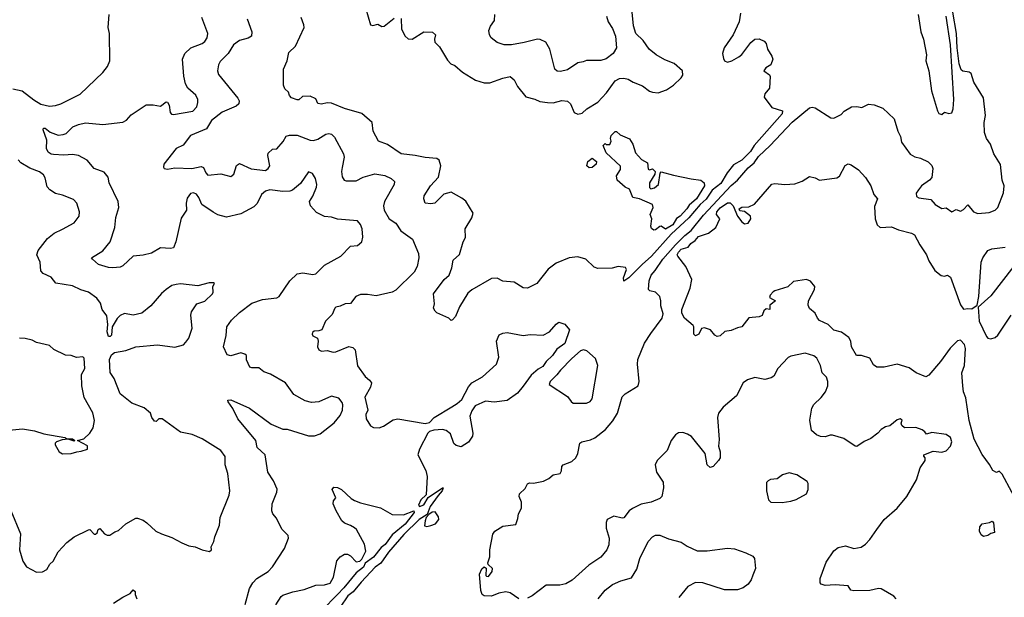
# Model space of a CAD drawing. Extents: x 2086813 to 2278017, y 548126 to 753336.
# Tile 13 of 256: x 2135637 to 2142480, y 598375 to 602390. Entities that reach past the tile are written whole.
import ezdxf

# ---------------------------------------------------------------- set-up
doc = ezdxf.new("R2010")
doc.units = 0

msp = doc.modelspace()

# ---------------------------------------------------------------- linework, layer by layer
at = {"layer": '0CON10XD'}
for points in [[(2135589.6, 601909.6), (2135655, 601896.5), (2135735, 601833.3), (2135785, 601803.3), (2135845, 601789.2), (2135885, 601792.9), (2135924.3, 601805.7), (2136057.7, 601872.3), (2136215, 602023.3), (2136246.7, 602065), (2136263.3, 602105), (2136261.2, 602295), (2136252.5, 602335), (2136260, 602425)], [(2137203.6, 598325), (2137233.8, 598435), (2137257.8, 598475), (2137284.7, 598505.3), (2137365, 598553.3), (2137395, 598585.7), (2137478.1, 598715), (2137506, 598785), (2137503.3, 598805), (2137457.9, 598847.9), (2137421.4, 598925), (2137396.2, 598955), (2137389.2, 598975), (2137391.4, 599025), (2137424.4, 599105), (2137425.4, 599125.4), (2137400.9, 599185), (2137362.2, 599245), (2137342, 599365), (2137287.5, 599415), (2137278.9, 599465), (2137154.2, 599615), (2137117.9, 599687.9), (2137085, 599733.3), (2137083.8, 599745), (2137105, 599747.5), (2137235, 599690), (2137385, 599578.6), (2137465, 599544.3), (2137495.7, 599544.3), (2137645, 599496.9), (2137685, 599498.1), (2137725, 599510), (2137823.2, 599586.8), (2137865, 599638.8), (2137880.5, 599675), (2137883.1, 599713.1), (2137878.5, 599728.5), (2137855, 599757.8), (2137805, 599772.5), (2137715, 599732.5), (2137665, 599728.1), (2137621.4, 599741.4), (2137543.3, 599783.3), (2137484.4, 599864.4), (2137380, 599925), (2137335, 599942.9), (2137299.8, 599969.8), (2137249.5, 599969.5), (2137236.7, 599975), (2137213.8, 600025), (2137212.5, 600055), (2137202.5, 600065), (2137175, 600073.8), (2137105, 600054), (2137079.5, 600059.5), (2137054.1, 600115.9), (2137072.9, 600195), (2137076.9, 600255), (2137109.5, 600300.5), (2137165, 600354.3), (2137251.1, 600418.9), (2137325, 600445.6), (2137424.3, 600455.7), (2137441.2, 600465), (2137514.4, 600575.6), (2137565.8, 600624.2), (2137605, 600629.2), (2137675, 600618.6), (2137695, 600624.3), (2137755, 600682.5), (2137868, 600745), (2137935, 600816), (2137985, 600820), (2138014.1, 600845.9), (2138022.3, 600877.7), (2138017.1, 600935), (2138005, 600966.7), (2137985, 600991.2), (2137845, 601003.3), (2137805, 601016.9), (2137755, 601022.5), (2137699.7, 601049.7), (2137658.8, 601095), (2137652, 601125), (2137675, 601162.5), (2137700.6, 601225), (2137703.1, 601245), (2137693.6, 601286.4), (2137671.7, 601321.7), (2137645, 601331.2), (2137588.1, 601251.9), (2137533.8, 601205), (2137515, 601197.8), (2137465, 601196.2), (2137375, 601206.4), (2137345, 601197.8), (2137318.1, 601175), (2137288.3, 601111.7), (2137265, 601089.5), (2137175, 601040.6), (2137075, 601018.1), (2137015, 601033.1), (2136981.1, 601051.1), (2136904.1, 601104.1), (2136882.2, 601155), (2136865, 601177.1), (2136845, 601185.6), (2136825, 601182.5), (2136801.1, 601148.9), (2136793.6, 601115), (2136795.6, 601065), (2136758.7, 601011.3), (2136721.9, 600845), (2136705.8, 600805), (2136685, 600799.5), (2136615, 600803.1), (2136552.6, 600767.4), (2136495, 600752.3), (2136425, 600746), (2136355, 600678.1), (2136335, 600670), (2136285, 600665.7), (2136255, 600668.1), (2136185, 600687.7), (2136144, 600725), (2136136.7, 600735), (2136215, 600783.3), (2136266.4, 600845), (2136299.3, 600945), (2136306.5, 601015), (2136326.1, 601083.9), (2136321.8, 601125), (2136259.5, 601255), (2136251.9, 601295), (2136225, 601330.8), (2136154, 601355), (2136105, 601414.5), (2136045, 601446.5), (2136005, 601453.5), (2135945, 601447.3), (2135873, 601453), (2135855, 601456.2), (2135835, 601469.4), (2135824.5, 601495), (2135825, 601552.5), (2135800, 601625), (2135803.1, 601636.9), (2135815, 601635.6), (2135848.5, 601608.5), (2135905, 601586.5), (2135939.1, 601590.9), (2135960.3, 601599.7), (2136006.2, 601645), (2136045, 601662.2), (2136095, 601673.8), (2136215, 601661.5), (2136355, 601678.1), (2136378.5, 601691.5), (2136412.1, 601727.9), (2136515, 601797.5), (2136565, 601798), (2136615, 601788.8), (2136655, 601818), (2136665, 601816.2), (2136675.5, 601795), (2136683.9, 601743.9), (2136693.1, 601733.1), (2136705, 601730), (2136840.6, 601755), (2136867.3, 601785), (2136876.3, 601813.7), (2136875.5, 601835), (2136861.1, 601865), (2136806.7, 601915), (2136789.1, 601945), (2136777.4, 601997.4), (2136767.9, 602115), (2136785, 602156), (2136827.5, 602195), (2136904.6, 602225.4), (2136925, 602239.4), (2136941.1, 602265), (2136944.5, 602295), (2136903.3, 602405)], [(2138635, 600300), (2138620, 600315), (2138535, 600352.5), (2138523.9, 600363.9), (2138513.3, 600385), (2138520, 600415), (2138513.8, 600485), (2138588, 600585), (2138620.8, 600615), (2138639.4, 600665), (2138650.7, 600719.3), (2138693.4, 600756.6), (2138718.6, 600845), (2138735.8, 600875), (2138732.5, 600935), (2138778.3, 601011.7), (2138787.5, 601045), (2138737.3, 601127.3), (2138709.7, 601149.7), (2138635, 601190.8), (2138585, 601176.2), (2138523.3, 601115), (2138495, 601109.5), (2138454.4, 601114.4), (2138445.7, 601145), (2138448.1, 601165), (2138493.1, 601235), (2138546.5, 601295), (2138564.4, 601375), (2138553.3, 601413.3), (2138536.7, 601425), (2138455, 601431.8), (2138385.4, 601445.4), (2138288.5, 601458.5), (2138192.6, 601522.6), (2138131.2, 601545), (2138094.3, 601615), (2138086.1, 601676.1), (2138015, 601737.1), (2137895, 601772.1), (2137805, 601810.5), (2137775, 601811.5), (2137735, 601803.1), (2137708.3, 601808.3), (2137695, 601840), (2137655, 601857.5), (2137603, 601857), (2137577, 601833), (2137565, 601832.5), (2137525, 601847.5), (2137512.3, 601862.3), (2137506.1, 601886.1), (2137479.5, 601909.5), (2137470, 601935), (2137470, 602045), (2137496.7, 602105), (2137508.3, 602161.7), (2137553.3, 602205), (2137613.3, 602335), (2137612.5, 602355), (2137592.5, 602405)], [(2138042.9, 602465), (2138075, 602353.8), (2138090.7, 602349.3), (2138125, 602360), (2138155, 602343.3), (2138170, 602345), (2138239.5, 602400.5)], [(2138288.2, 602398.2), (2138291.2, 602325), (2138316.2, 602275), (2138336.1, 602256.1), (2138365, 602253.8), (2138445, 602306.7), (2138505, 602304), (2138527.5, 602285), (2138520, 602255), (2138523, 602233), (2138555, 602201.2), (2138609.5, 602109.5), (2138634.2, 602084.2), (2138660.5, 602070.5), (2138714.2, 602025), (2138805, 601970), (2138865, 601950), (2138905, 601951.9), (2138995.5, 601984.5), (2139045, 601994), (2139072.4, 601972.4), (2139095.6, 601925), (2139153.5, 601853.5), (2139217.9, 601837.9), (2139252.4, 601822.4), (2139305, 601813.3), (2139345, 601812.5), (2139405, 601827.5), (2139445, 601823.5), (2139465.6, 601805), (2139490.8, 601745), (2139515, 601732.2), (2139545, 601741.1), (2139579.2, 601770.8), (2139655, 601815.5), (2139715, 601880.5), (2139775, 601964.2), (2139805, 601980), (2139835, 601982.5), (2139865, 601975.8), (2139901.2, 601955), (2139965, 601931.1), (2140015, 601893.3), (2140035, 601885.6), (2140075, 601881.5), (2140131.7, 601901.7), (2140180, 601935), (2140233.3, 601985), (2140246.4, 602005), (2140244.4, 602035), (2140185, 602085.3), (2140120.1, 602110.1), (2140060.8, 602145), (2140012.5, 602185), (2139970, 602245), (2139918.8, 602295), (2139902.5, 602347.5), (2139891.3, 602465)], [(2140645.8, 602435), (2140637.5, 602375), (2140594.4, 602285), (2140532.2, 602195), (2140521.9, 602155), (2140529.1, 602119.1), (2140536.2, 602105), (2140555.7, 602094.3), (2140585, 602103.1), (2140635, 602131.2), (2140655, 602148.9), (2140717.9, 602232.1), (2140745, 602253.6), (2140775, 602256.5), (2140811.4, 602241.4), (2140825.6, 602225.6), (2140834.3, 602185), (2140865, 602136.2), (2140870.5, 602115), (2140858.1, 602075), (2140821.4, 602055), (2140808.6, 602035), (2140846.7, 602006.7), (2140853.6, 601995), (2140846.8, 601913.2), (2140814.3, 601875), (2140811.1, 601851.1), (2140865, 601778.9), (2140937.5, 601757.5), (2140935.3, 601735), (2140741.7, 601515), (2140715.7, 601474.3), (2140655, 601412.4), (2140598.7, 601381.3), (2140553.7, 601326.3), (2140508.8, 601251.2), (2140448.9, 601205), (2140406.8, 601143.2), (2140365, 601104.8), (2140287.8, 601012.2), (2140165, 600899), (2140027.7, 600745), (2139961.9, 600688.1), (2139870, 600595), (2139835, 600573.1), (2139832.7, 600595), (2139853.6, 600653.6), (2139848.3, 600668.3), (2139796.1, 600673.9), (2139755, 600662), (2139655, 600659.2), (2139629.7, 600669.7), (2139571.2, 600725), (2139515, 600741.4), (2139455, 600734.4), (2139365, 600696.9), (2139308.6, 600655), (2139230.8, 600555), (2139165, 600524.2), (2139135, 600526), (2139074.5, 600564.5), (2138995, 600571.8), (2138955, 600592.2), (2138915, 600591.4), (2138778.3, 600511.7), (2138751.3, 600488.7), (2138694, 600395), (2138665, 600326.2), (2138645, 600302.5), (2138635, 600300)], [(2139715.6, 602415), (2139727.1, 602375), (2139757.8, 602327.8), (2139777.1, 602275), (2139785, 602193.3), (2139762.5, 602155), (2139712.8, 602117.2), (2139675, 602105.6), (2139575, 602106), (2139554.1, 602095.9), (2139515, 602089.2), (2139445, 602042), (2139395, 602030), (2139372.7, 602032.7), (2139355.8, 602045.8), (2139321.4, 602185), (2139294.3, 602234.3), (2139255, 602252.9), (2139235, 602254.3), (2139141.9, 602231.9), (2139055, 602215.6), (2139005, 602216), (2138955, 602232), (2138913.8, 602265), (2138902, 602285), (2138898, 602315), (2138908, 602345), (2138935.8, 602385), (2138938, 602425)], [(2141882.4, 601207.6), (2141867.5, 601185), (2141870, 601160), (2141885, 601150.8), (2141969.1, 601139.1), (2141998.8, 601105), (2142045, 601078), (2142075, 601081.2), (2142115, 601053.8), (2142145, 601070), (2142175, 601060), (2142195, 601070), (2142225, 601103.8), (2142265, 601054.2), (2142295, 601042.5), (2142375, 601049.2), (2142416.7, 601065), (2142433.8, 601085), (2142474.1, 601185.9), (2142479.2, 601235), (2142465.6, 601275), (2142454.1, 601384.1), (2142407.3, 601457.3), (2142383.8, 601525), (2142356.2, 601565), (2142341.2, 601605), (2142338.8, 601675), (2142348.8, 601725), (2142335, 601847.5), (2142268, 601955), (2142248.8, 602015), (2142235, 602025.8), (2142191.7, 602031.7), (2142180.9, 602040.9), (2142165, 602083.8), (2142153, 602195), (2142148.4, 602295), (2142122.2, 602442.2)], [(2141881.1, 602425), (2141899.1, 602305), (2141917.8, 602255), (2141938.5, 602145), (2141934.7, 602104.7), (2141956.2, 602035), (2141974, 601895), (2142015, 601756.2), (2142025, 601736.7), (2142045, 601730)], [(2142045, 601730), (2142065, 601746.7), (2142095, 601736.7), (2142115, 601743.3), (2142125, 601770), (2142129, 601835), (2142105.5, 602214.5), (2142076.5, 602415)], [(2137218, 602395), (2137250.8, 602305), (2137248, 602275), (2137225, 602260.6), (2137164, 602245), (2137123.1, 602215), (2137085.3, 602154.7), (2137029.8, 602100.2), (2137018.1, 602075), (2137010.8, 602035), (2137019.7, 602009.7), (2137152.7, 601845), (2137162.5, 601825), (2137159.4, 601805), (2137141.5, 601788.5), (2137045, 601748.2), (2136971, 601689), (2136935, 601631.1), (2136825, 601585.5), (2136772.3, 601517.7), (2136725, 601494.2), (2136638.2, 601385), (2136636.1, 601365), (2136641.5, 601355), (2136665, 601350.5)], [(2139105, 598364.3), (2139045.4, 598405.4), (2139015, 598413.3), (2138966.6, 598403.4), (2138915, 598381.4), (2138865, 598384.3), (2138852, 598395), (2138841.7, 598421.7), (2138832.9, 598535), (2138847.7, 598572.3), (2138865, 598586.7), (2138878, 598578), (2138876.7, 598526.7), (2138881.7, 598521.7), (2138895, 598520), (2138921.2, 598555), (2138922.5, 598575), (2138893.3, 598603.3), (2138890, 598615), (2138903.3, 598655), (2138903.8, 598705), (2138925, 598812.5), (2138940, 598835), (2138995, 598868.8), (2139085, 598880), (2139098.3, 598921.7), (2139103.8, 598955), (2139123.3, 598995), (2139123.8, 599035), (2139107.5, 599075), (2139110, 599095), (2139148.8, 599131.2), (2139166.1, 599163.9), (2139179.3, 599170.7), (2139208.3, 599168.3), (2139278.3, 599181.7), (2139315, 599200), (2139344.4, 599225.6), (2139393.3, 599235), (2139403, 599253), (2139403.8, 599285), (2139415, 599296), (2139475, 599318), (2139502, 599345), (2139515.6, 599374.4), (2139530, 599445), (2139543.3, 599455), (2139605, 599469.5), (2139635, 599483.5), (2139709.1, 599540.9), (2139759.5, 599600.5), (2139790.9, 599655), (2139825, 599767.1), (2139845, 599788.6), (2139936, 599845), (2139942.2, 599875), (2139930.4, 599995), (2139933.4, 600026.6), (2139978.5, 600141.5), (2140022.2, 600207.8), (2140100.9, 600315), (2140108.2, 600345), (2140091.7, 600401.7), (2140093.1, 600435), (2140085.7, 600465), (2140056, 600495), (2140016.2, 600506.2), (2140007.5, 600515), (2140012, 600575), (2140025.3, 600615), (2140054.1, 600645.9), (2140107.3, 600725), (2140195.4, 600824.6), (2140259.4, 600890.6), (2140304, 600925), (2140389.3, 601030.7), (2140582.4, 601237.6), (2140625.1, 601274.9), (2140699.6, 601360.4), (2140742.2, 601395), (2140771.5, 601438.5), (2140852.4, 601515), (2141005, 601677.4), (2141125, 601777.7), (2141145, 601782.2), (2141165, 601777.6), (2141275, 601708.1), (2141295.6, 601704.4), (2141345, 601731.2), (2141367, 601753), (2141416.8, 601783.2), (2141455, 601786.5), (2141490.5, 601779.5), (2141535, 601802.2), (2141575, 601797.8), (2141635, 601774), (2141715, 601700), (2141739.6, 601615), (2141757.8, 601577.8), (2141765, 601538.6), (2141825, 601455.6), (2141857.2, 601437.2), (2141897.7, 601427.7), (2141950.9, 601400.9), (2141976.9, 601376.9), (2141982.1, 601355), (2141975, 601294), (2141960, 601275), (2141905, 601235.6), (2141882.4, 601207.6)], [(2136665, 601350.5), (2136715, 601359.2), (2136834.5, 601354.5), (2136899.1, 601369.1), (2136915, 601362), (2136930.6, 601325), (2136945, 601310), (2137035, 601317.5), (2137105, 601298.8), (2137126, 601315), (2137143.7, 601376.3), (2137165, 601390.6), (2137245, 601353.2), (2137345, 601341.2), (2137364.4, 601355), (2137375.6, 601375), (2137361.5, 601445), (2137365, 601461.2), (2137395, 601488.8), (2137425, 601493.3), (2137467.9, 601542.1), (2137488.8, 601581.2), (2137512.1, 601587.9), (2137565, 601587.9), (2137655, 601553.3), (2137679.3, 601550.7), (2137709.8, 601560.2), (2137765, 601594.2), (2137785, 601598.6), (2137805, 601594.3), (2137825, 601574.2), (2137887.5, 601457.5), (2137891.1, 601435), (2137877.6, 601362.4), (2137873.5, 601335), (2137877.4, 601297.4), (2137892, 601275), (2137905, 601270), (2137975, 601270), (2138025, 601295.5), (2138105, 601319.4), (2138175, 601306.7), (2138218, 601285), (2138241.2, 601265), (2138240, 601245), (2138172.7, 601125), (2138166.4, 601095), (2138170.5, 601065), (2138205.8, 601005), (2138252, 600975), (2138285, 600921.2), (2138366, 600865), (2138408, 600765), (2138410, 600735), (2138400, 600675), (2138378, 600635), (2138251.2, 600508.8), (2138225, 600496.7), (2138115, 600469.4), (2138055, 600480.6), (2138005, 600479.2), (2137974, 600465), (2137935, 600418), (2137900, 600415), (2137865, 600397.5), (2137835, 600392.5), (2137826.4, 600383.6), (2137808.8, 600341.2), (2137762, 600295), (2137736.7, 600235), (2137715, 600226.7), (2137682.5, 600225), (2137671.2, 600215), (2137670, 600205), (2137675, 600193.3), (2137707.5, 600175), (2137711.2, 600155), (2137706.7, 600115), (2137716.1, 600096.1), (2137735, 600086.2), (2137775, 600091.2), (2137815, 600078.8), (2137835, 600080), (2137925, 600119.2), (2137951.3, 600111.3), (2137969.2, 600095), (2137985, 599983.3), (2138038.7, 599908.7), (2138068.8, 599885), (2138081.2, 599865), (2138074.2, 599835), (2138035.8, 599765), (2138056, 599675), (2138042.9, 599645), (2138045.8, 599615), (2138075, 599566.2), (2138095.8, 599555.8), (2138135, 599552.9), (2138165, 599564.3), (2138232.8, 599607.2), (2138265.9, 599615.9), (2138455, 599582.5), (2138485, 599590), (2138517.5, 599625), (2138639.3, 599699.3), (2138678.1, 599721.9), (2138710.3, 599749.7), (2138755, 599836.7), (2138778.8, 599865), (2138853.4, 599906.6), (2138951.2, 599995), (2138965.8, 600045), (2138950, 600155), (2138970, 600200), (2138995, 600211.2), (2139025, 600216), (2139135, 600194.4), (2139185, 600200.5), (2139275, 600196.2), (2139319.2, 600220.8), (2139365, 600274), (2139385, 600287.1), (2139425, 600272.5), (2139458.9, 600235), (2139425, 600138.2), (2139370.3, 600099.7), (2139339.3, 600055), (2139295.9, 600014.1), (2139272, 599978), (2139240.6, 599959.4), (2139192.3, 599917.7), (2139136.7, 599843.3), (2139097.1, 599792.9), (2139025, 599743.3), (2138935, 599730), (2138875, 599738), (2138803.6, 599706.4), (2138779.3, 599670.7), (2138766.4, 599633.6), (2138786, 599515), (2138784, 599495), (2138755, 599452.5), (2138705, 599420), (2138670.5, 599430.5), (2138654.1, 599444.1), (2138630.7, 599510.7), (2138600, 599535), (2138575, 599540), (2138515, 599537.5), (2138485, 599527.5), (2138473.6, 599516.4), (2138415.8, 599405), (2138403.8, 599365), (2138459.2, 599255), (2138468.8, 599215), (2138462, 599088), (2138425, 599052.9), (2138408, 599015), (2138416.2, 599006.2), (2138445, 599017.5), (2138475, 599067.5), (2138575, 599136.7), (2138580, 599135), (2138572.5, 599115), (2138545, 599083.3), (2138490.8, 599005), (2138470, 598950), (2138413.8, 598916.2), (2138307.8, 598812.2), (2138200.7, 598689.3), (2138147.3, 598612.7), (2138106.6, 598583.4), (2138009.1, 598480.9), (2137955, 598413.3), (2137918.4, 598385), (2137863.5, 598306.5)], [(2140045, 600927.5), (2140028.7, 600938.7), (2140023.1, 600955), (2140030, 601005), (2140019.2, 601035), (2140038.6, 601085), (2140034.2, 601104.2), (2139945, 601143.8), (2139897.5, 601155), (2139875, 601212.5), (2139843.8, 601225), (2139788.8, 601275), (2139784, 601305), (2139811.7, 601348.3), (2139811.7, 601371.7), (2139713.3, 601465), (2139692.5, 601515), (2139705, 601530), (2139712.5, 601522.5), (2139738.3, 601521.7), (2139747.5, 601545), (2139742.5, 601565), (2139747.5, 601585), (2139775, 601613.3), (2139785, 601612.5), (2139809.3, 601589.3), (2139875, 601562.5), (2139897.5, 601525), (2139917.5, 601465), (2139957.5, 601417.5), (2140000, 601395), (2140005, 601351.2), (2140015, 601346.2), (2140035, 601352.5), (2140053.3, 601335), (2140051.2, 601315), (2140014.4, 601255), (2140014.3, 601224.3), (2140024.2, 601214.2), (2140049.7, 601220.3), (2140076, 601245), (2140087, 601323), (2140095, 601332.5), (2140179.9, 601309.9), (2140303.1, 601283.1), (2140370, 601275), (2140394, 601255), (2140395.5, 601235.5), (2140339.5, 601145), (2140290.2, 601099.8), (2140274.5, 601075), (2140226.3, 601025), (2140202.7, 601007.3), (2140175, 600963.7), (2140125, 600934.2), (2140095, 600954.2), (2140085, 600952.5), (2140055, 600928), (2140045, 600927.5)], [(2135575, 598977.5), (2135642.9, 598815), (2135636.5, 598705), (2135658.6, 598625), (2135685, 598585.7), (2135755, 598548.8), (2135795, 598551.2), (2135825, 598567.5), (2135846.7, 598605), (2135868.8, 598625), (2135905, 598690), (2135963.8, 598755), (2136015, 598796), (2136115, 598843.8), (2136125, 598846.2), (2136155, 598813.3), (2136165, 598813.3), (2136176.1, 598823.9), (2136183.3, 598845), (2136195, 598852.5), (2136226.4, 598816.4), (2136245, 598807.5), (2136263, 598807), (2136299.3, 598830.7), (2136325, 598838.8), (2136375, 598885.8), (2136445, 598924.2), (2136455, 598925.8), (2136495, 598910), (2136521.2, 598891.2), (2136583.3, 598835), (2136622.5, 598815), (2136695, 598791.2), (2136765, 598752.5), (2136813.4, 598733.4), (2136856.1, 598726.1), (2136904.2, 598704.2), (2136957, 598693), (2136970, 598705), (2136966.7, 598725), (2136986.4, 598763.6), (2136993.3, 598795), (2137026.7, 598875), (2137030.7, 598929.3), (2137093.3, 599085), (2137096.7, 599115), (2137083.8, 599235), (2137066.2, 599295), (2137064.2, 599354.2), (2137034.4, 599394.4), (2136905, 599475.6), (2136835, 599505.8), (2136753.6, 599523.6), (2136626.7, 599615), (2136605, 599614.2), (2136585, 599596.2), (2136575, 599600), (2136555.6, 599625), (2136545.4, 599655.4), (2136501.7, 599691.7), (2136416.2, 599725), (2136335, 599788.8), (2136293.3, 599895), (2136265, 599938), (2136261.9, 600028.1), (2136275, 600059.2), (2136295, 600076.7), (2136375, 600091.2), (2136444, 600116), (2136595, 600128.8), (2136716.4, 600113.6), (2136775, 600130.6), (2136792.8, 600147.2), (2136813.1, 600175), (2136835.5, 600244.5), (2136825.6, 600335), (2136830.2, 600359.8), (2136868.8, 600415), (2136925, 600434.2), (2136976.7, 600485), (2136982.5, 600495), (2136980, 600535), (2136990, 600555), (2136985, 600560), (2136955, 600560), (2136875, 600538.8), (2136755, 600553.8), (2136725, 600550), (2136695, 600541.2), (2136654.5, 600515.5), (2136622.4, 600487.6), (2136548.7, 600401.3), (2136485, 600350.8), (2136425, 600335.8), (2136365, 600348.6), (2136335, 600333.6), (2136315, 600313.6), (2136280.9, 600255), (2136275, 600197.5), (2136265, 600186.9), (2136255, 600188), (2136245, 600220), (2136249.4, 600270.6), (2136242.4, 600332.4), (2136210, 600375), (2136199.5, 600419.5), (2136173.8, 600455), (2136116.2, 600495), (2136061.4, 600511.4), (2136005, 600539.4), (2135888.3, 600558.3), (2135855, 600601.2), (2135800, 600625), (2135784.2, 600644.2), (2135780, 600705), (2135757.5, 600755), (2135766.2, 600785), (2135830.3, 600869.7), (2135876.7, 600905), (2135935.8, 600934.2), (2136015, 600976.7), (2136050, 601025), (2136053.8, 601055), (2136033.9, 601113.9), (2136010.7, 601140.7), (2135935, 601171.2), (2135885, 601182.5), (2135847, 601207), (2135828.3, 601228.3), (2135815, 601290), (2135801.7, 601311.7), (2135775, 601333.3), (2135707.7, 601357.7), (2135645.7, 601395.7), (2135626, 601415)], [(2139595, 601360), (2139577.5, 601375), (2139586.4, 601403.6), (2139615, 601426.7), (2139646.7, 601405), (2139643.3, 601385), (2139615, 601363.3), (2139595, 601360)], [(2140626.2, 601025), (2140655, 600984.2), (2140675, 600971.4), (2140698.8, 600975), (2140719.2, 601005), (2140715.6, 601025), (2140675, 601056), (2140641.2, 601061.2), (2140637.5, 601075), (2140655, 601086), (2140705, 601088.1), (2140742.9, 601107.1), (2140863, 601247), (2140885, 601251.8), (2140955, 601244), (2141025, 601249.3), (2141075, 601267.3), (2141125, 601298.8), (2141165, 601290), (2141195, 601274.2), (2141315, 601290), (2141335, 601302.5), (2141372.6, 601377.4), (2141395, 601388.1), (2141415, 601381.4), (2141465.6, 601345.6), (2141515, 601292.5), (2141552, 601235), (2141573.6, 601173.6), (2141598.6, 601145), (2141578.5, 601091.5), (2141582.8, 601005), (2141595, 600964.3), (2141616.3, 600946.3), (2141695, 600950), (2141745, 600930), (2141835, 600907.1), (2141856, 600895), (2141891.4, 600825), (2141939.2, 600755), (2141954.5, 600714.5), (2141995.7, 600645.7), (2142041.2, 600611.2), (2142065, 600608), (2142085, 600614), (2142105, 600600), (2142175, 600406.7), (2142195, 600377.5), (2142225, 600383.3), (2142255, 600380), (2142290, 600405), (2142302.5, 600465), (2142318.5, 600705), (2142329.2, 600735), (2142365.4, 600784.6), (2142393.7, 600796.3), (2142485, 600808.9)], [(2142599.3, 598979.3), (2142465, 599230), (2142445, 599252.5), (2142425, 599242.5), (2142398.8, 599255), (2142377, 599297), (2142326.4, 599366.4), (2142271.2, 599475), (2142235.3, 599604.7), (2142211.7, 599761.7), (2142197, 599803), (2142191.6, 599845), (2142183.9, 599936.1), (2142203, 599985), (2142210.2, 600105), (2142203, 600133), (2142175, 600161.2), (2142155, 600156.5), (2142102.5, 600107.5), (2142036.9, 600013.1), (2141955, 599918.6), (2141935, 599907.5), (2141867.5, 599935), (2141819.5, 599969.5), (2141735, 599994.3), (2141644, 599974), (2141594.2, 599974.2), (2141570.9, 599990.9), (2141546.1, 600036.1), (2141486.7, 600056.7), (2141453.3, 600055), (2141417.5, 600115), (2141412.9, 600155), (2141399.7, 600179.7), (2141348.7, 600218.7), (2141295, 600232.5), (2141255, 600270), (2141195, 600300), (2141181.2, 600315), (2141165, 600350), (2141125, 600381.2), (2141117.5, 600405), (2141120, 600435), (2141161.2, 600515), (2141163.8, 600535), (2141132.3, 600572.3), (2141105, 600583.3), (2141015, 600570), (2140975, 600532.5), (2140885, 600506.2), (2140872.7, 600497.3), (2140852.5, 600475), (2140848.3, 600458.3), (2140890, 600435), (2140850, 600405), (2140850, 600375), (2140825, 600380), (2140807.5, 600365), (2140798.3, 600341.7), (2140796.4, 600333.6), (2140776.4, 600323.6), (2140705, 600317.5), (2140656.1, 600253.9), (2140625, 600247.5), (2140581.7, 600228.3), (2140538.3, 600221.7), (2140505, 600192.5), (2140485, 600187.5), (2140467, 600197), (2140437.5, 600235), (2140395, 600248), (2140375, 600242.5), (2140356.4, 600203.6), (2140333, 600193), (2140322.5, 600205), (2140322.5, 600255), (2140317.5, 600265), (2140256.1, 600316.1), (2140238.8, 600348.8), (2140238.1, 600375), (2140297.3, 600522.7), (2140308, 600585), (2140266.9, 600675), (2140210, 600745), (2140207.1, 600755), (2140214.8, 600775), (2140235, 600795.3), (2140282.5, 600807.5), (2140301.8, 600835), (2140330.8, 600855), (2140355, 600883.1), (2140425, 600905.7), (2140475, 600946), (2140501.9, 601005), (2140479.1, 601035), (2140481.9, 601055), (2140505, 601082.6), (2140555, 601117.8), (2140575, 601115.8), (2140596.4, 601096.4), (2140626.2, 601025)], [(2142545, 600676.7), (2142385, 600470.3), (2142298.8, 600391.2), (2142304, 600295), (2142355, 600187.1), (2142366.2, 600175), (2142385, 600170.5), (2142415, 600180.4), (2142435, 600198), (2142527.3, 600335)], [(2135563.8, 599536.2), (2135655.7, 599545.7), (2135741.2, 599531.2), (2135805, 599510.8), (2135950, 599485), (2135967, 599477), (2136005, 599476.7), (2136020, 599465), (2136015, 599460), (2135975, 599473.3), (2135931.7, 599468.3), (2135892.5, 599455), (2135883.3, 599445), (2135883.8, 599435), (2135912.5, 599385), (2135935, 599372.5), (2135995, 599373.3), (2136033.8, 599386.2), (2136065, 599390), (2136107.5, 599405), (2136107.7, 599427.7), (2136040, 599465), (2136083.8, 599476.2), (2136125.5, 599514.5), (2136147.7, 599552.3), (2136156.4, 599603.6), (2136145, 599656.7), (2136085, 599762.5), (2136068.6, 599845), (2136067, 599923), (2136090.8, 599965), (2136085, 600037.5), (2136075, 600046.7), (2136032.7, 600042.7), (2135995, 600056.7), (2135955, 600057.5), (2135875, 600097.5), (2135845, 600126.2), (2135755, 600146.2), (2135725, 600161.2), (2135675, 600173.8), (2135635, 600176.2)], [(2139575, 599724.2), (2139601.2, 599735), (2139615.7, 599755), (2139654.3, 599985), (2139638.8, 600035), (2139578.9, 600088.9), (2139555, 600096), (2139535, 600088), (2139475, 600035.3), (2139395, 599954.1), (2139370, 599920), (2139323.6, 599875), (2139317.5, 599855), (2139445, 599771.2), (2139468.8, 599735), (2139483.3, 599725), (2139575, 599724.2)], [(2141727.5, 598365), (2141713, 598383), (2141625, 598432.5), (2141605, 598435.7), (2141545, 598422.5), (2141435, 598418.9), (2141412, 598425), (2141393.6, 598453.6), (2141305, 598462), (2141235, 598456.7), (2141207.5, 598465), (2141200, 598475), (2141200.6, 598505), (2141241.9, 598618.1), (2141295, 598698.1), (2141325, 598721.4), (2141375, 598732.9), (2141435, 598714.5), (2141485, 598722.9), (2141515, 598744), (2141545, 598776.2), (2141593.5, 598846.5), (2141643.8, 598915), (2141735, 598993.8), (2141801.2, 599075), (2141869.5, 599190.5), (2141893.8, 599275), (2141930, 599325), (2141930, 599345), (2141920, 599355), (2141920, 599365), (2141985, 599391.2), (2142045, 599383.3), (2142076.1, 599393.9), (2142106.2, 599425), (2142113.8, 599455), (2142106, 599485), (2142075, 599505.7), (2141975, 599520), (2141938.3, 599508.3), (2141927.5, 599525), (2141908.3, 599538.3), (2141865, 599555.7), (2141785, 599553.3), (2141768.3, 599568.3), (2141763.8, 599585), (2141768.8, 599605), (2141755, 599615.7), (2141735, 599608.8), (2141685, 599566.7), (2141655, 599558.8), (2141625, 599542), (2141600, 599515), (2141550.9, 599479.1), (2141505, 599457.5), (2141455, 599424), (2141444.3, 599424.3), (2141365, 599478), (2141285, 599501.2), (2141269.2, 599500.8), (2141235, 599490.8), (2141201.7, 599491.7), (2141175, 599503.8), (2141140, 599535), (2141127.5, 599605), (2141141.2, 599688.8), (2141155, 599713.8), (2141207.1, 599762.9), (2141237.8, 599802.2), (2141253.1, 599845), (2141254.3, 599875), (2141245, 599903.8), (2141212.9, 599935), (2141201.4, 599985), (2141176.4, 600036.4), (2141155, 600054.3), (2141095, 600071.2), (2140995, 600050.8), (2140978.3, 600041.7), (2140905.4, 599964.6), (2140877.4, 599912.6), (2140859.1, 599900.9), (2140815, 599888.1), (2140745, 599901.5), (2140695, 599887.3), (2140664.7, 599865.3), (2140618.1, 599775), (2140525, 599696), (2140493.1, 599655), (2140486.9, 599625), (2140499.2, 599470.8), (2140492.9, 599425), (2140505.6, 599385), (2140504, 599345), (2140493.8, 599325), (2140456.6, 599283.4), (2140435, 599277.5), (2140414.5, 599294.5), (2140400, 599375), (2140305, 599491.4), (2140278.9, 599508.9), (2140245, 599519.4), (2140215, 599516.9), (2140194.4, 599505), (2140163.6, 599465), (2140135.6, 599395), (2140067.1, 599325), (2140052.9, 599295), (2140063.1, 599245), (2140110, 599175), (2140110.5, 599135), (2140099.2, 599075), (2140085, 599062.5), (2140025, 599035.8), (2139955, 599022.5), (2139895, 598991.5), (2139873.1, 598975), (2139835, 598927.1), (2139825, 598924.4), (2139765, 598939.4), (2139720, 598915), (2139711.9, 598895), (2139713.5, 598855), (2139734.3, 598785), (2139730.5, 598740.5), (2139717.1, 598705), (2139675, 598653.3), (2139591.5, 598598.5), (2139475.5, 598494.5), (2139432.1, 598467.9), (2139391.7, 598458.3), (2139295, 598458.8), (2139198.8, 598385), (2139165, 598367.8)], [(2140935, 599034), (2140995, 599042.5), (2141032.5, 599055), (2141105, 599093.3), (2141117.5, 599125), (2141117.5, 599165), (2141109.3, 599179.3), (2141037.5, 599225), (2140985, 599240), (2140937.5, 599225), (2140901.7, 599198.3), (2140855, 599193.3), (2140837.5, 599185), (2140827, 599173), (2140827.5, 599115), (2140841.7, 599051.7), (2140857, 599037), (2140935, 599034)], [(2137417.6, 598322.4), (2137455, 598380), (2137465, 598388.8), (2137535, 598413.8), (2137615, 598428), (2137695, 598458.6), (2137755, 598461.4), (2137795, 598472), (2137817.5, 598515), (2137842.3, 598627.7), (2137864.1, 598655.9), (2137895, 598673.8), (2137915, 598673.8), (2137935, 598663.8), (2137975, 598622), (2138000, 598625), (2138015, 598640), (2138042, 598695), (2138032.9, 598745), (2137977.1, 598845), (2137965, 598858.6), (2137935, 598874.3), (2137895, 598889.2), (2137875, 598906.2), (2137836.2, 598975), (2137816.7, 599025), (2137817.5, 599045), (2137833.3, 599065), (2137808.8, 599125), (2137820.8, 599139.2), (2137845, 599138), (2137874.1, 599124.1), (2137941.5, 599061.5), (2137965, 599048.6), (2138005, 599032.5), (2138145, 598996.2), (2138225, 598951.4), (2138305, 598948.9), (2138376.7, 598976.7), (2138378.8, 598965), (2138316.6, 598883.4), (2138225, 598810), (2138177.5, 598742.5), (2138149, 598721), (2138095.5, 598654.5), (2138038.7, 598611.3), (2138026.4, 598583.6), (2137974.4, 598545.6), (2137889.9, 598440.1), (2137846.2, 598395), (2137736.1, 598283.9)], [(2138467.5, 598867.5), (2138495, 598873.1), (2138526.7, 598885), (2138550, 598915), (2138546.7, 598935), (2138525, 598968.8), (2138502.9, 598967.1), (2138480, 598950), (2138461.7, 598928.3), (2138454.3, 598905.7), (2138451.2, 598871.2), (2138467.5, 598867.5)], [(2142335, 598798.1), (2142319.1, 598809.1), (2142306.7, 598835), (2142310.6, 598865), (2142325, 598885.8), (2142376.1, 598893.9), (2142395, 598903.3), (2142405, 598892.5), (2142412.5, 598825), (2142385, 598818.8), (2142365, 598804.4), (2142335, 598798.1)], [(2139656.3, 598363.7), (2139705.7, 598425), (2139756, 598464), (2139815, 598489.5), (2139889.1, 598510.9), (2139925, 598570), (2139945.8, 598645), (2140005, 598762), (2140035, 598794), (2140055, 598806), (2140085, 598805.8), (2140145, 598780), (2140235, 598757.5), (2140275, 598730.8), (2140345, 598697.5), (2140415, 598697.5), (2140555, 598716), (2140605, 598710.8), (2140683, 598683), (2140731.2, 598661.2), (2140743.9, 598643.9), (2140750.8, 598575), (2140732.2, 598527.8), (2140720, 598495), (2140700, 598465), (2140665, 598440), (2140625, 598427.5), (2140535, 598427.1), (2140385, 598474.2), (2140333, 598477), (2140279.7, 598450.3), (2140216.8, 598373.2)], [(2136290, 598335), (2136355, 598376.7), (2136405, 598400), (2136425, 598426), (2136438.8, 598415), (2136438.8, 598395), (2136452, 598365)]]:
    msp.add_lwpolyline(points, dxfattribs=at)

doc.saveas('drawing.dxf')
